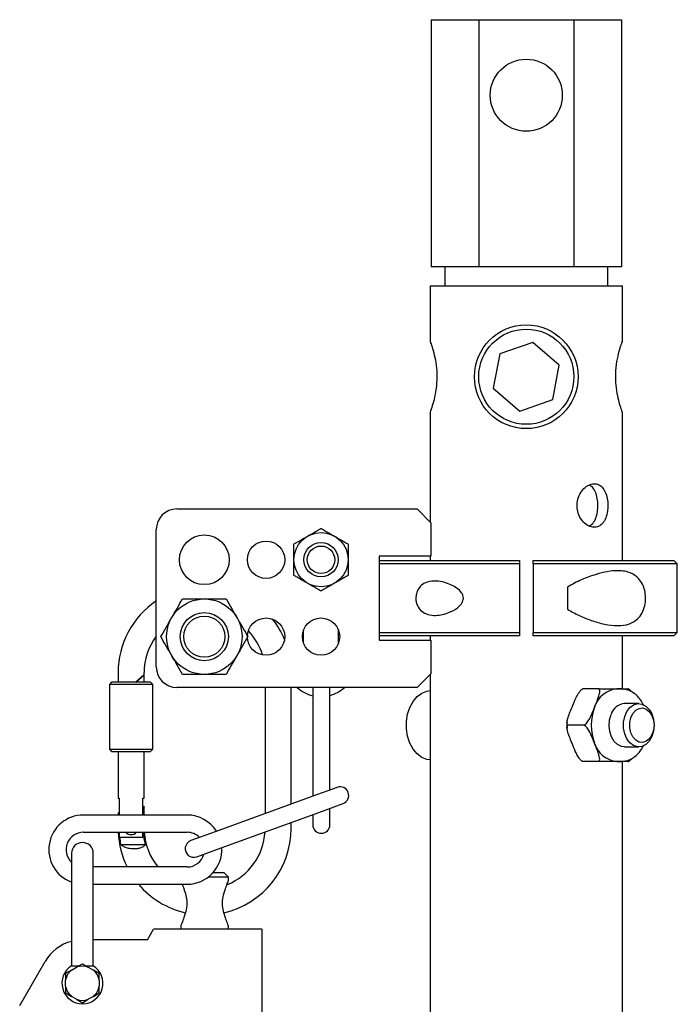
# Model space of a CAD drawing. Header units: inches. Extents: x 22.7 to 77.5, y 10.7 to 108.6.
# Tile 19 of 34: x 39.7 to 45.7, y 59.2 to 68.1. Entities that reach past the tile are written whole.
import ezdxf

# ---------------------------------------------------------------- set-up
doc = ezdxf.new("R2010")
doc.units = ezdxf.units.IN
doc.header["$MEASUREMENT"] = 0

msp = doc.modelspace()

# ---------------------------------------------------------------- linework, layer by layer
at = {"color": 7, "linetype": 'Continuous', "lineweight": 25}
for p, q in [((43.4822, 68.1273), (43.4822, 65.8773)), ((43.4822, 68.1273), (43.9152, 68.1273)), ((43.9152, 68.1273), (44.7812, 68.1273)), ((43.9152, 68.1273), (43.9152, 65.8773)), ((44.7812, 68.1273), (45.2143, 68.1273)), ((44.7812, 68.1273), (44.7812, 65.8773)), ((45.2143, 68.1273), (45.2143, 65.8773)), ((43.9152, 65.8773), (43.4822, 65.8773)), ((43.6057, 65.8773), (43.6057, 65.7053)), ((44.7812, 65.8773), (43.9152, 65.8773)), ((45.2143, 65.8773), (44.7812, 65.8773)), ((45.0907, 65.7053), (45.0907, 65.8773)), ((43.4732, 65.7053), (43.4732, 65.2008)), ((43.4732, 65.7053), (45.2232, 65.7053)), ((45.2232, 65.2018), (45.2232, 65.7053)), ((44.4075, 65.1899), (44.1071, 65.0849)), ((44.6486, 64.9823), (44.4075, 65.1899)), ((44.1071, 65.0849), (44.0478, 64.7722)), ((44.5894, 64.6696), (44.6486, 64.9823)), ((44.0478, 64.7722), (44.289, 64.5646)), ((44.289, 64.5646), (44.5894, 64.6696)), ((43.4732, 64.5493), (43.4732, 63.555)), ((45.2232, 63.2053), (45.2232, 64.5529)), ((41.1667, 63.674), (43.3542, 63.674)), ((43.4792, 63.549), (43.3542, 63.674)), ((43.4792, 63.549), (43.4792, 63.2443)), ((40.9792, 62.2365), (40.9792, 63.4865)), ((43.4792, 63.2443), (43.0092, 63.2443)), ((43.0092, 63.2443), (43.0092, 62.4787)), ((43.0092, 63.2053), (44.2857, 63.2053)), ((43.4732, 63.2443), (43.4732, 63.2053)), ((44.2857, 63.2053), (44.2857, 63.174)), ((44.4107, 63.2053), (45.692, 63.2053)), ((44.4107, 63.174), (44.4107, 63.2053)), ((45.7232, 63.174), (45.692, 63.2053)), ((44.2857, 63.174), (43.0092, 63.174)), ((44.2857, 63.174), (44.2857, 62.549)), ((45.7232, 63.174), (44.4107, 63.174)), ((44.4107, 63.174), (44.4107, 62.549)), ((45.7232, 62.549), (45.7232, 63.174)), ((44.7232, 62.9615), (44.7232, 62.7615)), ((42.3195, 62.4533), (42.3195, 62.5697)), ((42.6344, 62.5808), (42.6344, 62.4422)), ((43.0092, 62.549), (44.2857, 62.549)), ((44.2857, 62.5178), (43.0092, 62.5178)), ((43.0092, 62.4787), (43.4792, 62.4787)), ((43.4732, 62.5178), (43.4732, 62.4787)), ((43.4792, 62.4787), (43.4792, 62.174)), ((44.2857, 62.549), (44.2857, 62.5178)), ((44.4107, 62.549), (45.7232, 62.549)), ((44.4107, 62.5178), (44.4107, 62.549)), ((45.692, 62.5178), (44.4107, 62.5178)), ((45.2232, 62.035), (45.2232, 62.5178)), ((45.692, 62.5178), (45.7232, 62.549)), ((40.6321, 62.1837), (40.6321, 62.097)), ((40.8683, 62.164), (40.794, 62.097)), ((40.794, 62.097), (40.8683, 62.164)), ((40.8683, 62.164), (40.8683, 62.1837)), ((40.8683, 62.097), (40.8683, 62.164)), ((43.3542, 62.049), (43.4792, 62.174)), ((43.4732, 62.168), (43.4732, 48.9709)), ((40.5731, 62.097), (40.5534, 62.0774)), ((40.5534, 62.0774), (40.5534, 61.4868)), ((40.5573, 62.0774), (40.5534, 62.0774)), ((40.9471, 62.0774), (40.5573, 62.0774)), ((40.7853, 62.097), (40.5731, 62.097)), ((40.9274, 62.097), (40.7853, 62.097)), ((40.9471, 62.0774), (40.9274, 62.097)), ((40.9471, 61.4868), (40.9471, 62.0774)), ((43.3542, 62.049), (41.1667, 62.049)), ((41.9707, 62.049), (41.9707, 60.9014)), ((42.2069, 60.9874), (42.2069, 62.049)), ((42.4032, 62.049), (42.4032, 61.9811)), ((42.5606, 61.9811), (42.5606, 62.049)), ((45.0107, 62.035), (44.8592, 62.035)), ((45.2133, 62.035), (45.1721, 62.035)), ((45.1721, 62.035), (45.1844, 62.035)), ((45.2133, 62.035), (45.2316, 62.034)), ((45.2892, 62.0271), (45.2799, 62.034)), ((42.4032, 61.9811), (42.4032, 61.0588)), ((42.5606, 61.1161), (42.5606, 61.9811)), ((45.372, 61.9021), (45.2412, 61.9021)), ((44.8761, 61.7053), (44.7246, 61.7053)), ((40.5534, 61.4868), (40.5731, 61.4671)), ((40.5534, 61.4868), (40.9471, 61.4868)), ((40.9274, 61.4671), (40.9471, 61.4868)), ((45.2412, 61.5084), (45.372, 61.5084)), ((40.5731, 61.4671), (40.9274, 61.4671)), ((40.6321, 61.4671), (40.6321, 61.0419)), ((40.8683, 61.0419), (40.8683, 61.4671)), ((44.8499, 61.3834), (44.8592, 61.3765)), ((45.0107, 61.3755), (44.8592, 61.3755)), ((45.1721, 61.3755), (45.2133, 61.3755)), ((45.2275, 61.3761), (45.2133, 61.3755)), ((45.2232, 49.0559), (45.2232, 61.3755)), ((42.6261, 61.1399), (42.4041, 61.0591)), ((40.6321, 61.0419), (40.6429, 61.0419)), ((40.6429, 61.0419), (40.6429, 60.8879)), ((40.8576, 61.0419), (40.8683, 61.0419)), ((40.8576, 60.8879), (40.8576, 61.0419)), ((42.4041, 61.0591), (41.5162, 60.736)), ((40.8593, 60.9555), (40.8576, 60.9531)), ((40.8683, 60.9684), (40.8593, 60.9555)), ((40.8593, 60.9555), (40.8593, 60.8879)), ((40.8683, 60.8879), (40.8683, 60.9684)), ((42.458, 60.9112), (42.6799, 60.992)), ((42.5606, 60.8), (42.5606, 60.9485)), ((41.2608, 60.8879), (40.3159, 60.8879)), ((40.6411, 60.9131), (40.6321, 60.9041)), ((40.6321, 60.9041), (40.6321, 60.8879)), ((40.6411, 60.9131), (40.6429, 60.9149)), ((40.6411, 60.8879), (40.6411, 60.9131)), ((41.5701, 60.588), (42.458, 60.9112)), ((42.4032, 60.8912), (42.4032, 60.8)), ((42.2069, 60.7663), (42.2069, 60.8198)), ((40.3159, 60.7304), (41.2608, 60.7304)), ((40.6429, 60.7304), (40.6429, 60.6876)), ((40.6429, 60.6876), (40.8576, 60.6876)), ((40.8576, 60.6876), (40.8576, 60.7304)), ((41.5162, 60.736), (41.2942, 60.6552)), ((40.6549, 60.6207), (40.8786, 60.6207)), ((41.3481, 60.5072), (41.5701, 60.588)), ((40.2087, 60.5395), (40.2087, 60.1008)), ((40.4056, 60.1008), (40.4056, 60.5395)), ((41.2608, 60.4154), (40.4056, 60.4154)), ((41.6361, 60.3214), (41.4505, 60.3214)), ((41.5967, 60.3608), (41.4937, 60.3608)), ((41.6361, 60.3214), (41.5967, 60.3608)), ((41.6361, 60.2919), (41.6361, 60.3214)), ((40.4056, 60.2579), (41.2608, 60.2579)), ((41.2148, 60.2546), (41.2066, 60.2579)), ((40.2087, 60.1008), (40.2087, 59.8662)), ((40.4056, 59.8662), (40.4056, 60.1008)), ((41.203, 59.8785), (41.203, 59.849)), ((41.6361, 59.849), (41.6361, 59.8785)), ((40.2087, 59.8662), (40.2087, 59.7127)), ((40.4056, 59.7127), (40.4056, 59.8662)), ((40.8981, 59.7506), (40.955, 59.849)), ((41.9392, 59.849), (40.955, 59.849)), ((41.9392, 59.849), (41.9392, 58.2799)), ((40.2087, 59.7127), (40.2087, 59.5159)), ((40.8981, 59.7506), (40.4056, 59.7506)), ((40.4056, 59.5159), (40.4056, 59.7127)), ((39.7357, 59.1544), (39.9662, 59.5537)), ((40.209, 59.5159), (40.2087, 59.5159)), ((40.209, 59.5159), (40.2752, 59.5159)), ((40.2538, 59.5034), (40.3071, 59.5342)), ((40.3071, 59.5342), (40.3605, 59.5034)), ((40.3394, 59.5159), (40.4053, 59.5159)), ((40.4055, 59.5159), (40.4053, 59.5159)), ((40.207, 59.4763), (40.1536, 59.4455)), ((40.1536, 59.4455), (40.1536, 59.3839)), ((40.207, 59.4763), (40.2538, 59.5034)), ((40.3605, 59.5034), (40.4073, 59.4763)), ((40.4607, 59.4455), (40.4073, 59.4763)), ((40.4607, 59.3839), (40.4607, 59.4455)), ((40.1536, 59.3299), (40.1536, 59.3839)), ((40.4607, 59.3839), (40.4607, 59.3299)), ((40.1536, 59.3299), (40.1536, 59.2682)), ((40.1536, 59.2682), (40.207, 59.2374)), ((40.4073, 59.2374), (40.4607, 59.2682)), ((40.4607, 59.2682), (40.4607, 59.3299)), ((40.2538, 59.2104), (40.207, 59.2374)), ((40.2538, 59.2104), (40.3071, 59.1796)), ((40.3071, 59.1796), (40.3605, 59.2104)), ((40.4073, 59.2374), (40.3605, 59.2104))]:
    msp.add_line(p, q, dxfattribs=at)
at = {"color": 7, "linetype": 'Continuous', "lineweight": 25, "flags": 128}
for points in [[(43.4732, 61.3904), (43.4429, 61.3944), (43.3965, 61.4127), (43.354, 61.4446), (43.3173, 61.4887), (43.2881, 61.5429), (43.2679, 61.6047), (43.2576, 61.6712), (43.2576, 61.7393), (43.2679, 61.8058), (43.2881, 61.8676), (43.3173, 61.9219), (43.354, 61.9659), (43.3965, 61.9978), (43.4429, 62.0161), (43.4732, 62.0201)], [(45.5112, 61.7053), (45.506, 61.6521), (45.4909, 61.603), (45.467, 61.5614), (45.436, 61.5305), (45.4003, 61.5125), (45.3625, 61.5089), (45.3254, 61.5198), (45.2917, 61.5444), (45.264, 61.581), (45.2443, 61.6268), (45.2341, 61.6785), (45.2341, 61.7321), (45.2443, 61.7837), (45.264, 61.8295), (45.2917, 61.8661), (45.3254, 61.8907), (45.3625, 61.9016), (45.4003, 61.898), (45.436, 61.88), (45.467, 61.8491), (45.4909, 61.8075), (45.506, 61.7584), (45.5112, 61.7053)], [(45.5112, 61.7053), (45.5062, 61.6588), (45.4918, 61.6165), (45.4693, 61.5821), (45.4405, 61.5587), (45.4082, 61.5482), (45.3751, 61.5517), (45.3442, 61.5689), (45.3182, 61.5981), (45.2995, 61.6369), (45.2897, 61.6818), (45.2897, 61.7287), (45.2995, 61.7736), (45.3182, 61.8124), (45.3442, 61.8416), (45.3751, 61.8588), (45.4082, 61.8623), (45.4405, 61.8518), (45.4693, 61.8284), (45.4918, 61.794), (45.5062, 61.7517), (45.5112, 61.7053)], [(45.2412, 61.5084), (45.2159, 61.5117), (45.18, 61.5285), (45.1485, 61.5584), (45.1239, 61.5992), (45.108, 61.6478), (45.102, 61.7008), (45.1063, 61.754), (45.1206, 61.8037)], [(40.6429, 60.7146), (40.642, 60.7297), (40.642, 60.7304)]]:
    msp.add_lwpolyline(points, dxfattribs=at)
at = {"color": 7, "linetype": 'Continuous', "lineweight": 25}
for centre, radius in [((44.3482, 67.4398), 0.3281), ((44.3482, 64.8773), 0.4724), ((44.3482, 64.8773), 0.4331), ((42.4792, 63.2115), 0.247), ((41.4167, 63.2115), 0.2266), ((41.9792, 63.2115), 0.17), ((42.4792, 63.2115), 0.1562), ((42.4792, 63.2115), 0.125), ((41.4167, 62.5115), 0.3435), ((41.4167, 62.5115), 0.2188), ((41.4167, 62.5115), 0.1875), ((41.9792, 62.5115), 0.17), ((42.4792, 62.5115), 0.17)]:
    msp.add_circle(centre, radius, dxfattribs=at)
for centre, radius, start, end in [((41.1667, 63.4865), 0.1875, 90, 180), ((41.4195, 62.1837), 0.7874, 124.00049, 180), ((41.4195, 62.1837), 0.7874, 22.481, 38.24114), ((41.4195, 62.1837), 0.5512, 16.9835, 43.73865), ((41.4195, 62.1837), 0.5512, 143.02111, 180), ((41.1667, 62.2365), 0.1875, 180, 270), ((42.477, 62.2795), 0.315, 227.04841, 256.4501), ((42.477, 62.2795), 0.315, 285.40902, 312.95159), ((45.1941, 61.802), 0.2341, 95.39271, 163.07034), ((45.387, 61.7053), 0.4482, 158.419, 201.581), ((45.2537, 61.7638), 0.1389, 95.164, 163.29904), ((45.1941, 61.6085), 0.2341, 196.92966, 264.60729), ((42.653, 61.0659), 0.0787, 290, 110), ((40.3159, 60.5729), 0.315, 90, 250.10001), ((41.2608, 60.5729), 0.315, 32.0778, 90), ((41.4195, 60.7663), 0.7874, 282.82183, 0), ((42.4819, 60.8), 0.0787, 180, 0), ((40.3159, 60.5729), 0.1575, 90, 227.09703), ((41.4195, 60.7663), 0.7874, 182.61714, 206.46569), ((41.4195, 60.7663), 0.7784, 185.80592, 190.78618), ((40.7502, 60.7781), 0.0689, 223.89016, 316.10984), ((41.4195, 60.7663), 0.5602, 183.67981, 195.0718), ((41.4195, 60.7663), 0.5512, 183.74013, 219.54319), ((41.2608, 60.5729), 0.1575, 44.73863, 90), ((41.4195, 60.7663), 0.5512, 292.17399, 356.58168), ((40.3071, 60.5395), 0.0984, 0, 180), ((41.3212, 60.5812), 0.0787, 110, 290), ((41.2608, 60.5729), 0.315, 270, 3.09652), ((41.2608, 60.5729), 0.1575, 270, 344.44244), ((41.4195, 60.7663), 0.7874, 220.21532, 257.13186), ((40.3071, 59.3569), 0.3937, 104.47751, 150), ((40.3071, 59.3569), 0.187, 121.74962, 58.25038), ((40.3071, 59.3569), 0.1559, 69.97996, 110.02004), ((40.3071, 59.3569), 0.1559, 129.97996, 170.02004), ((40.3071, 59.3569), 0.1559, 9.97996, 50.02004), ((40.3071, 59.3569), 0.1559, 189.97996, 230.02004), ((40.3071, 59.3569), 0.1559, 309.97996, 350.02004), ((40.3071, 59.3569), 0.1559, 249.97996, 290.02004)]:
    msp.add_arc(centre, radius, start, end, dxfattribs=at)
for points, knots in [([(43.4732, 64.5493), (43.4745, 64.5526), (43.4771, 64.5594), (43.4954, 64.6118), (43.5174, 64.6906), (43.5351, 64.7928), (43.539, 64.9036), (43.5285, 65.0074), (43.5087, 65.0981), (43.4875, 65.1666), (43.4738, 65.2038), (43.4746, 65.2016), (43.4749, 65.2008)], [0, 0, 0, 0, 0.10244, 0.20473, 0.310963, 0.421168, 0.526797, 0.626158, 0.727455, 0.835544, 0.945227, 1, 1, 1, 1]), ([(45.222, 65.2018), (45.2223, 65.2029), (45.2242, 65.2078), (45.2147, 65.1825), (45.1964, 65.1279), (45.1742, 65.0423), (45.1591, 64.9368), (45.1587, 64.8265), (45.1718, 64.7254), (45.1928, 64.6383), (45.2129, 64.5767), (45.224, 64.5472), (45.2223, 64.5518), (45.2219, 64.5529)], [0, 0, 0, 0, 0.026396, 0.126551, 0.228211, 0.335821, 0.445732, 0.549549, 0.648504, 0.751212, 0.860395, 0.969126, 1, 1, 1, 1]), ([(45.0912, 63.7053), (45.09, 63.7273), (45.0877, 63.7712), (45.0692, 63.83), (45.0399, 63.8754), (44.9998, 63.9021), (44.9528, 63.9064), (44.9044, 63.8887), (44.8602, 63.8511), (44.8262, 63.7969), (44.8087, 63.732), (44.8109, 63.6647), (44.8316, 63.6025), (44.8676, 63.5513), (44.9137, 63.5165), (44.963, 63.5031), (45.0085, 63.5122), (45.0461, 63.5422), (45.0734, 63.5903), (45.0887, 63.6476), (45.0904, 63.6877), (45.0912, 63.7053)], [0, 0, 0, 0, 0.052742, 0.105451, 0.15902, 0.213185, 0.266432, 0.318714, 0.371412, 0.425285, 0.479327, 0.532183, 0.584369, 0.637421, 0.691536, 0.745275, 0.797818, 0.850177, 0.903603, 0.957783, 1, 1, 1, 1]), ([(45, 63.7053), (44.999, 63.7272), (44.9968, 63.771), (44.9792, 63.829), (44.9545, 63.8723), (44.9309, 63.8855), (44.9208, 63.8912)], [0, 0, 0, 0, 0.264467, 0.528705, 0.798834, 1, 1, 1, 1]), ([(44.9211, 63.5182), (44.9323, 63.5253), (44.9566, 63.5408), (44.9817, 63.5873), (44.9974, 63.6447), (44.9992, 63.6863), (45, 63.7053)], [0, 0, 0, 0, 0.229269, 0.497593, 0.771571, 1, 1, 1, 1]), ([(42.3557, 63.4254), (42.3785, 63.4386), (42.4087, 63.456), (42.4462, 63.4776), (42.4638, 63.4878), (42.4748, 63.4942), (42.478, 63.496), (42.4792, 63.4967)], [0, 0, 0, 0, 0.521404, 0.692772, 0.865306, 0.945727, 1, 1, 1, 1]), ([(42.4792, 63.4967), (42.4801, 63.4962), (42.4829, 63.4946), (42.4924, 63.4891), (42.5255, 63.47), (42.5647, 63.4474), (42.5962, 63.4292), (42.6027, 63.4254)], [0, 0, 0, 0, 0.040833, 0.124257, 0.273509, 0.850473, 1, 1, 1, 1]), ([(42.2322, 63.3541), (42.2342, 63.3553), (42.2391, 63.3581), (42.2558, 63.3678), (42.2952, 63.3905), (42.3304, 63.4108), (42.3557, 63.4254)], [0, 0, 0, 0, 0.080637, 0.194628, 0.422181, 1, 1, 1, 1]), ([(42.6027, 63.4254), (42.6254, 63.4123), (42.6596, 63.3926), (42.6994, 63.3696), (42.7172, 63.3593), (42.7239, 63.3554), (42.7257, 63.3544), (42.7262, 63.3541)], [0, 0, 0, 0, 0.521408, 0.783678, 0.915407, 0.974839, 1, 1, 1, 1]), ([(42.2322, 63.2115), (42.2322, 63.2378), (42.2322, 63.2727), (42.2322, 63.316), (42.2322, 63.3363), (42.2322, 63.3491), (42.2322, 63.3527), (42.2322, 63.3541)], [0, 0, 0, 0, 0.521404, 0.692772, 0.865306, 0.945727, 1, 1, 1, 1]), ([(42.7262, 63.3541), (42.7262, 63.3518), (42.7262, 63.3462), (42.7262, 63.3268), (42.7262, 63.2814), (42.7262, 63.2407), (42.7262, 63.2115)], [0, 0, 0, 0, 0.080637, 0.194628, 0.422181, 1, 1, 1, 1]), ([(42.2322, 63.0689), (42.2322, 63.0712), (42.2322, 63.0768), (42.2322, 63.0962), (42.2322, 63.1416), (42.2322, 63.1823), (42.2322, 63.2115)], [0, 0, 0, 0, 0.080637, 0.194628, 0.422181, 1, 1, 1, 1]), ([(42.7262, 63.2115), (42.7262, 63.1852), (42.7262, 63.1503), (42.7262, 63.1071), (42.7262, 63.0867), (42.7262, 63.0739), (42.7262, 63.0703), (42.7262, 63.0689)], [0, 0, 0, 0, 0.521404, 0.692772, 0.865306, 0.945727, 1, 1, 1, 1]), ([(44.7232, 62.7615), (44.7585, 62.7411), (44.8291, 62.7002), (44.9445, 62.6565), (45.0623, 62.6215), (45.1804, 62.6068), (45.2827, 62.6197), (45.3581, 62.6627), (45.4043, 62.7233), (45.4291, 62.7917), (45.4365, 62.8638), (45.4282, 62.9332), (45.4062, 62.9944), (45.3658, 63.0522), (45.31, 63.0896), (45.2453, 63.1081), (45.1735, 63.1138), (45.0859, 63.1052), (44.9749, 63.0767), (44.851, 63.0344), (44.7658, 62.9858), (44.7232, 62.9615)], [0, 0, 0, 0, 0.061642, 0.123404, 0.193558, 0.263538, 0.332019, 0.388215, 0.430258, 0.466032, 0.501934, 0.534802, 0.567684, 0.603664, 0.65727, 0.695594, 0.733985, 0.792684, 0.851486, 0.925828, 1, 1, 1, 1]), ([(42.3557, 62.9976), (42.333, 63.0107), (42.2989, 63.0304), (42.259, 63.0534), (42.2412, 63.0637), (42.2345, 63.0676), (42.2327, 63.0686), (42.2322, 63.0689)], [0, 0, 0, 0, 0.521408, 0.783678, 0.915407, 0.974839, 1, 1, 1, 1]), ([(42.7262, 63.0689), (42.7242, 63.0677), (42.7193, 63.0649), (42.7026, 63.0553), (42.6632, 63.0325), (42.628, 63.0122), (42.6027, 62.9976)], [0, 0, 0, 0, 0.080637, 0.194628, 0.422181, 1, 1, 1, 1]), ([(43.3424, 62.8615), (43.3434, 62.8755), (43.3455, 62.9036), (43.3627, 62.9444), (43.3943, 62.9833), (43.4521, 63.0148), (43.5438, 63.0227), (43.6384, 62.998), (43.7151, 62.9556), (43.7542, 62.9211), (43.7727, 62.886), (43.7769, 62.8607), (43.7717, 62.834), (43.754, 62.8029), (43.7083, 62.7609), (43.6426, 62.7285), (43.5699, 62.7083), (43.5014, 62.7025), (43.4379, 62.714), (43.3882, 62.7456), (43.3595, 62.7843), (43.3448, 62.8236), (43.3431, 62.8498), (43.3424, 62.8615)], [0, 0, 0, 0, 0.031049, 0.061987, 0.103471, 0.161328, 0.246861, 0.361573, 0.411873, 0.462621, 0.48172, 0.500988, 0.518138, 0.541128, 0.581106, 0.662792, 0.720335, 0.777833, 0.850574, 0.903169, 0.942139, 0.974021, 1, 1, 1, 1]), ([(42.4792, 62.9263), (42.4783, 62.9268), (42.4756, 62.9284), (42.466, 62.9339), (42.4329, 62.953), (42.3938, 62.9756), (42.3622, 62.9938), (42.3557, 62.9976)], [0, 0, 0, 0, 0.040833, 0.124257, 0.273509, 0.850473, 1, 1, 1, 1]), ([(42.6027, 62.9976), (42.5799, 62.9844), (42.5497, 62.967), (42.5123, 62.9454), (42.4946, 62.9352), (42.4836, 62.9288), (42.4805, 62.927), (42.4792, 62.9263)], [0, 0, 0, 0, 0.521404, 0.692772, 0.865306, 0.945727, 1, 1, 1, 1]), ([(41.0201, 62.5115), (41.0361, 62.5393), (41.0855, 62.6248), (41.1542, 62.7438), (41.203, 62.8283), (41.2184, 62.855)], [0, 0, 0, 0, 0.247129, 0.762076, 1, 1, 1, 1]), ([(41.2184, 62.855), (41.2242, 62.855), (41.2536, 62.855), (41.3103, 62.855), (41.371, 62.855), (41.4432, 62.855), (41.521, 62.855), (41.5857, 62.855), (41.615, 62.855)], [0, 0, 0, 0, 0.046419, 0.235036, 0.424703, 0.500271, 0.773565, 1, 1, 1, 1]), ([(41.615, 62.855), (41.6311, 62.8273), (41.6805, 62.7417), (41.7492, 62.6227), (41.7979, 62.5382), (41.8134, 62.5115)], [0, 0, 0, 0, 0.247129, 0.762076, 1, 1, 1, 1]), ([(41.2184, 62.168), (41.2024, 62.1958), (41.153, 62.2813), (41.0843, 62.4003), (41.0355, 62.4848), (41.0201, 62.5115)], [0, 0, 0, 0, 0.247129, 0.762076, 1, 1, 1, 1]), ([(41.8134, 62.5115), (41.7973, 62.4838), (41.7479, 62.3982), (41.6792, 62.2792), (41.6304, 62.1947), (41.615, 62.168)], [0, 0, 0, 0, 0.247129, 0.762076, 1, 1, 1, 1]), ([(41.615, 62.168), (41.6092, 62.168), (41.5798, 62.168), (41.5231, 62.168), (41.4624, 62.168), (41.3903, 62.168), (41.3124, 62.168), (41.2477, 62.168), (41.2184, 62.168)], [0, 0, 0, 0, 0.046419, 0.235036, 0.424703, 0.500271, 0.773565, 1, 1, 1, 1]), ([(44.765, 61.8701), (44.7772, 61.9009), (44.7956, 61.9471), (44.8248, 62.001), (44.8452, 62.025), (44.8555, 62.0328), (44.8589, 62.0348), (44.8592, 62.035)], [0, 0, 0, 0, 0.532584, 0.800577, 0.935246, 0.994216, 1, 1, 1, 1]), ([(44.9702, 61.8701), (44.9831, 61.9009), (45.0025, 61.9471), (45.0173, 62.001), (45.0165, 62.025), (45.0126, 62.0328), (45.0108, 62.0348), (45.0107, 62.035)], [0, 0, 0, 0, 0.532584, 0.800577, 0.935246, 0.994216, 1, 1, 1, 1]), ([(45.0107, 62.035), (45.0167, 62.035), (45.0318, 62.035), (45.0696, 62.035), (45.1167, 62.035), (45.153, 62.035), (45.1721, 62.035)], [0, 0, 0, 0, 0.090007, 0.224488, 0.591125, 1, 1, 1, 1]), ([(45.1904, 62.035), (45.2044, 62.035), (45.2339, 62.035), (45.2659, 62.035), (45.2794, 62.035), (45.2819, 62.035), (45.2804, 62.035), (45.2799, 62.035)], [0, 0, 0, 0, 0.34345, 0.721226, 0.854881, 0.955021, 1, 1, 1, 1]), ([(45.4175, 61.8873), (45.4084, 61.9041), (45.3898, 61.9384), (45.3524, 61.9799), (45.309, 62.0111), (45.2685, 62.0292), (45.2428, 62.0315), (45.2336, 62.0323)], [0, 0, 0, 0, 0.213639, 0.437617, 0.660263, 0.879391, 1, 1, 1, 1]), ([(45.2799, 62.035), (45.2846, 62.0317), (45.2939, 62.0253), (45.3011, 62.0157), (45.3046, 62.011)], [0, 0, 0, 0, 0.510412, 1, 1, 1, 1]), ([(44.7246, 61.7053), (44.7232, 61.7073), (44.7192, 61.713), (44.7177, 61.7322), (44.7286, 61.7853), (44.7494, 61.8338), (44.765, 61.8701)], [0, 0, 0, 0, 0.058856, 0.165692, 0.374647, 1, 1, 1, 1]), ([(44.8761, 61.7053), (44.8791, 61.7073), (44.8878, 61.713), (44.9049, 61.7322), (44.9374, 61.7853), (44.9561, 61.8338), (44.9702, 61.8701)], [0, 0, 0, 0, 0.058856, 0.165692, 0.374647, 1, 1, 1, 1]), ([(44.7192, 61.7309), (44.719, 61.7287), (44.717, 61.7114), (44.7186, 61.694), (44.7199, 61.6788)], [0, 0, 0, 0, 0.130015, 1, 1, 1, 1]), ([(44.765, 61.5404), (44.7627, 61.5461), (44.7526, 61.5709), (44.7348, 61.6145), (44.72, 61.6597), (44.7181, 61.6882), (44.7204, 61.6998), (44.7236, 61.704), (44.7246, 61.7053)], [0, 0, 0, 0, 0.099457, 0.428508, 0.757342, 0.873681, 0.960848, 1, 1, 1, 1]), ([(44.9702, 61.5404), (44.9679, 61.5461), (44.9577, 61.5709), (44.9399, 61.6145), (44.9178, 61.6597), (44.8964, 61.6882), (44.8847, 61.6998), (44.8781, 61.704), (44.8761, 61.7053)], [0, 0, 0, 0, 0.099457, 0.428508, 0.757342, 0.873681, 0.960848, 1, 1, 1, 1]), ([(44.8592, 61.3755), (44.8545, 61.3789), (44.8428, 61.3872), (44.8182, 61.4194), (44.7926, 61.4721), (44.7745, 61.5168), (44.765, 61.5404)], [0, 0, 0, 0, 0.090007, 0.224488, 0.591125, 1, 1, 1, 1]), ([(45.0107, 61.3755), (45.0126, 61.3789), (45.0175, 61.3872), (45.0158, 61.4194), (44.9985, 61.4721), (44.98, 61.5168), (44.9702, 61.5404)], [0, 0, 0, 0, 0.090007, 0.224488, 0.591125, 1, 1, 1, 1]), ([(45.2291, 61.3776), (45.2396, 61.3785), (45.266, 61.3807), (45.3063, 61.3981), (45.3483, 61.427), (45.3849, 61.467), (45.4068, 61.4997), (45.4155, 61.519), (45.4161, 61.5202)], [0, 0, 0, 0, 0.13687, 0.344966, 0.554852, 0.768416, 0.985411, 1, 1, 1, 1]), ([(45.3044, 61.3991), (45.2998, 61.3933), (45.2927, 61.3844), (45.2836, 61.3777), (45.2802, 61.3757), (45.2799, 61.3755)], [0, 0, 0, 0, 0.628676, 0.966832, 1, 1, 1, 1]), ([(45.1721, 61.3755), (45.1674, 61.3755), (45.1472, 61.3755), (45.1116, 61.3755), (45.071, 61.3755), (45.0379, 61.3755), (45.0216, 61.3755), (45.0133, 61.3755), (45.0107, 61.3755)], [0, 0, 0, 0, 0.099457, 0.428508, 0.757342, 0.873681, 0.960848, 1, 1, 1, 1]), ([(45.2799, 61.3755), (45.2805, 61.3755), (45.2819, 61.3755), (45.2671, 61.3755), (45.2283, 61.3755), (45.1915, 61.3755), (45.1721, 61.3755)], [0, 0, 0, 0, 0.090007, 0.224488, 0.591125, 1, 1, 1, 1]), ([(40.8786, 60.6207), (40.8746, 60.6145), (40.8665, 60.6021), (40.8403, 60.5879), (40.8088, 60.5801), (40.7733, 60.5777), (40.7355, 60.5812), (40.6977, 60.5918), (40.6706, 60.6058), (40.6592, 60.6166), (40.6549, 60.6207)], [0, 0, 0, 0, 0.129677, 0.260083, 0.376067, 0.476954, 0.616039, 0.754567, 0.907865, 1, 1, 1, 1]), ([(41.2153, 60.2579), (41.22, 60.2454), (41.2309, 60.2163), (41.25, 60.1596), (41.2606, 60.0932), (41.2533, 60.0215), (41.2323, 59.9575), (41.2148, 59.9113), (41.2061, 59.8873), (41.2032, 59.8793), (41.203, 59.8787), (41.203, 59.8785)], [0, 0, 0, 0, 0.113043, 0.262774, 0.398812, 0.535353, 0.708443, 0.848552, 0.918942, 0.977372, 1, 1, 1, 1]), ([(41.6361, 59.8785), (41.6356, 59.8798), (41.6346, 59.8828), (41.6254, 59.9083), (41.6089, 59.9515), (41.5891, 60.0107), (41.5785, 60.0773), (41.5858, 60.149), (41.6067, 60.213), (41.6242, 60.2592), (41.633, 60.2832), (41.6358, 60.2912), (41.636, 60.2918), (41.6361, 60.2919)], [0, 0, 0, 0, 0.055013, 0.123834, 0.241718, 0.369727, 0.486029, 0.602762, 0.750741, 0.870523, 0.930701, 0.980655, 1, 1, 1, 1])]:
    msp.add_open_spline(points, degree=3, knots=knots, dxfattribs=at)

doc.saveas('drawing.dxf')
